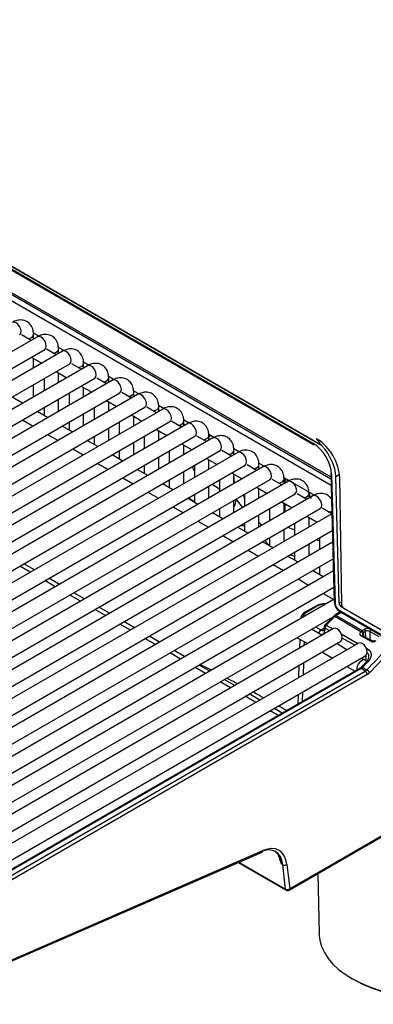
# Model space of a CAD drawing. Header units: millimetres. Extents: x 0 to 200, y 0 to 287.
# Tile 24 of 78: x 162.19 to 165.24, y 84.89 to 93.37. Entities that reach past the tile are written whole.
import ezdxf

# ---------------------------------------------------------------- set-up
doc = ezdxf.new("R2010")
doc.units = ezdxf.units.MM
doc.layers.add('148.255_BW4C_CTM', color=7, linetype='Continuous')
doc.layers.add('Standard', color=7, linetype='Continuous')

# ---------------------------------------------------------------- blocks, each defined once
blk = doc.blocks.new('SE3')
at = {"layer": '148.255_BW4C_CTM', "color": 7, "linetype": 'Continuous'}
for p, q in [((164.8001, 89.6934), (157.8855, 93.6855)), ((164.7962, 89.6979), (157.8897, 93.6854)), ((157.9668, 93.6182), (164.7192, 89.7197)), ((157.972, 93.607), (164.7244, 89.7085)), ((158.7464, 92.9655), (164.8738, 89.4278)), ((158.7568, 92.9433), (164.8743, 89.4114)), ((164.8758, 89.3554), (161.4661, 91.3239)), ((162.2935, 90.6041), (162.2104, 90.652)), ((162.312, 90.6687), (162.3605, 90.6406)), ((162.3135, 90.6156), (162.3135, 90.6544)), ((162.3471, 90.635), (157.7862, 88.0018)), ((157.8487, 87.8935), (162.4096, 90.5267)), ((162.5627, 90.5105), (158.0019, 87.8773)), ((162.5091, 90.4795), (162.4261, 90.5275)), ((162.5276, 90.5442), (162.5762, 90.5161)), ((162.5292, 90.4911), (162.5292, 90.5298)), ((158.0644, 87.769), (162.6252, 90.4022)), ((162.2935, 90.4597), (162.3841, 90.4074)), ((162.3135, 90.3666), (162.3135, 90.4481)), ((162.7248, 90.355), (162.6418, 90.4029)), ((162.7433, 90.4197), (162.7919, 90.3916)), ((162.7449, 90.3666), (162.7449, 90.4053)), ((162.7784, 90.386), (158.2176, 87.7528)), ((162.5091, 90.3352), (162.5998, 90.2829)), ((162.5292, 90.2421), (162.5292, 90.3236)), ((158.2801, 87.6445), (162.8409, 90.2777)), ((162.9941, 90.2615), (158.4332, 87.6283)), ((162.4042, 90.2746), (162.4042, 90.1699)), ((162.9405, 90.2305), (162.8574, 90.2784)), ((162.959, 90.2951), (163.0075, 90.2671)), ((162.9605, 90.2421), (162.9605, 90.2808)), ((158.4957, 87.52), (163.0566, 90.1532)), ((162.3135, 90.1176), (162.3135, 90.2223)), ((162.6199, 90.1501), (162.6199, 90.0454)), ((162.7248, 90.2107), (162.8155, 90.1583)), ((162.7449, 90.1176), (162.7449, 90.1991)), ((163.1561, 90.106), (163.0731, 90.1539)), ((163.1746, 90.1706), (163.2232, 90.1426)), ((163.1762, 90.1176), (163.1762, 90.1563)), ((163.2097, 90.1369), (158.6489, 87.5037)), ((162.2192, 90.0631), (162.1285, 90.1155)), ((162.5292, 89.9931), (162.5292, 90.0978)), ((162.9405, 90.0862), (163.0311, 90.0338)), ((162.9605, 89.9931), (162.9605, 90.0746)), ((158.7114, 87.3955), (163.2722, 90.0287)), ((163.4254, 90.0124), (158.8646, 87.3792)), ((162.4349, 89.9386), (162.3442, 89.991)), ((162.4042, 90.0256), (162.4042, 89.9563)), ((162.7449, 89.8685), (162.7449, 89.9732)), ((162.8355, 90.0256), (162.8355, 89.9209)), ((163.3718, 89.9815), (163.2888, 90.0294)), ((163.3903, 90.0461), (163.4389, 90.0181)), ((163.3919, 89.9931), (163.3919, 90.0318)), ((158.9271, 87.271), (163.4879, 89.9042)), ((163.6411, 89.8879), (159.0802, 87.2547)), ((162.2192, 89.9188), (162.3099, 89.8664)), ((162.6199, 89.9011), (162.6199, 89.8318)), ((163.0512, 89.9011), (163.0512, 89.7964)), ((163.1561, 89.9617), (163.2468, 89.9093)), ((163.1762, 89.8685), (163.1762, 89.9501)), ((163.5875, 89.857), (163.5044, 89.9049)), ((163.606, 89.9216), (163.6545, 89.8936)), ((163.6075, 89.8685), (163.6075, 89.9073)), ((162.6505, 89.8141), (162.5599, 89.8664)), ((162.9605, 89.744), (162.9605, 89.8487)), ((163.3718, 89.8371), (163.4625, 89.7848)), ((163.3919, 89.744), (163.3919, 89.8255)), ((159.1427, 87.1464), (163.7036, 89.7797)), ((163.8567, 89.7634), (159.2959, 87.1302)), ((162.4349, 89.7943), (162.5255, 89.7419)), ((162.8662, 89.6896), (162.7755, 89.7419)), ((162.8355, 89.7766), (162.8355, 89.7073)), ((163.1762, 89.6195), (163.1762, 89.7242)), ((163.2669, 89.7766), (163.2669, 89.6719)), ((163.8031, 89.7324), (163.7201, 89.7804)), ((163.8216, 89.7971), (163.8702, 89.769)), ((163.8232, 89.744), (163.8232, 89.7827)), ((159.3584, 87.0219), (163.9192, 89.6551)), ((164.0724, 89.6389), (159.5116, 87.0057)), ((162.6505, 89.6698), (162.7412, 89.6174)), ((163.0512, 89.652), (163.0512, 89.5828)), ((163.4825, 89.652), (163.4825, 89.5473)), ((163.5875, 89.7126), (163.6781, 89.6603)), ((163.6075, 89.6195), (163.6075, 89.701)), ((164.0188, 89.6079), (163.9358, 89.6559)), ((164.0373, 89.6726), (164.0859, 89.6445)), ((164.0389, 89.6195), (164.0389, 89.6582)), ((163.0819, 89.5651), (162.9912, 89.6174)), ((163.3919, 89.495), (163.3919, 89.5997)), ((163.8031, 89.5881), (163.8938, 89.5358)), ((163.8232, 89.495), (163.8232, 89.5765)), ((164.253, 89.548), (164.3015, 89.52)), ((159.5741, 86.8974), (164.1349, 89.5306)), ((164.2881, 89.5144), (159.7272, 86.8812)), ((162.8662, 89.5452), (162.9569, 89.4929)), ((163.2976, 89.4405), (163.2069, 89.4929)), ((163.2669, 89.5275), (163.2669, 89.4583)), ((163.6075, 89.3705), (163.6075, 89.4752)), ((163.6982, 89.5275), (163.6982, 89.4228)), ((164.0188, 89.4636), (164.1095, 89.4112)), ((164.2345, 89.4834), (164.1515, 89.5313)), ((164.2545, 89.495), (164.2545, 89.5337)), ((159.7897, 86.7729), (164.3506, 89.4061)), ((164.5037, 89.3898), (159.9429, 86.7566)), ((163.0819, 89.4207), (163.1726, 89.3684)), ((163.4825, 89.403), (163.4825, 89.3337)), ((163.9139, 89.403), (163.9139, 89.2983)), ((164.0389, 89.3705), (164.0389, 89.452)), ((164.0443, 89.3736), (164.0389, 89.448)), ((164.4501, 89.3589), (164.3671, 89.4068)), ((164.4686, 89.4235), (164.7329, 89.271)), ((164.4702, 89.3705), (164.4702, 89.4092)), ((164.4808, 89.4165), (164.4775, 89.3747)), ((164.4965, 89.4074), (164.4947, 89.3846)), ((164.873, 89.4584), (164.9023, 88.3498)), ((164.8804, 89.4485), (164.9096, 88.3399)), ((164.9484, 89.448), (164.9157, 89.4291)), ((164.9444, 88.3406), (164.9157, 89.4291)), ((164.9666, 88.3289), (164.9502, 89.4204)), ((163.2976, 89.2962), (163.3882, 89.2439)), ((163.5132, 89.316), (163.4226, 89.3684)), ((163.8232, 89.246), (163.8232, 89.3507)), ((163.8516, 89.367), (163.9139, 89.3266)), ((164.2345, 89.3391), (164.3251, 89.2867)), ((164.2545, 89.246), (164.2545, 89.3275)), ((160.0054, 86.6484), (164.5662, 89.2816)), ((164.7194, 89.2653), (160.1586, 86.6321)), ((163.7289, 89.1915), (163.6382, 89.2439)), ((163.6982, 89.2137), (163.6453, 89.248)), ((163.6982, 89.2785), (163.6982, 89.2092)), ((164.0389, 89.1215), (164.0389, 89.2261)), ((164.0548, 89.2353), (164.057, 89.2339)), ((164.057, 89.2339), (164.0567, 89.2364)), ((164.0571, 89.2338), (164.1134, 89.1645)), ((164.1295, 89.2785), (164.1295, 89.1738)), ((164.4501, 89.2146), (164.5408, 89.1622)), ((164.6658, 89.2344), (164.5828, 89.2823)), ((164.6859, 89.246), (164.6859, 89.2847)), ((160.2211, 86.5239), (164.7819, 89.1571)), ((163.5132, 89.1717), (163.6039, 89.1193)), ((163.9139, 89.154), (163.9139, 89.0847)), ((164.3452, 89.154), (164.3452, 89.0493)), ((164.4702, 89.1215), (164.4702, 89.203)), ((164.4799, 89.1974), (164.474, 89.1237)), ((164.8815, 89.1099), (164.7985, 89.1578)), ((164.8822, 89.1103), (160.3742, 86.5076)), ((163.7289, 89.0472), (163.8196, 88.9948)), ((163.9446, 89.067), (163.8539, 89.1193)), ((164.2545, 88.9969), (164.2545, 89.1016)), ((164.6658, 89.09), (164.7565, 89.0377)), ((164.6859, 88.9969), (164.6859, 89.0785)), ((160.4367, 86.3994), (164.886, 88.9681)), ((164.1602, 88.9425), (164.0696, 88.9948)), ((164.1295, 89.0295), (164.1295, 88.9602)), ((164.4702, 88.8724), (164.4702, 88.9771)), ((164.5039, 88.9966), (164.5609, 88.972)), ((164.5609, 89.0295), (164.5609, 88.9248)), ((164.8815, 88.9655), (164.8861, 88.9628)), ((163.9446, 88.9227), (164.0352, 88.8703)), ((164.3759, 88.818), (164.2852, 88.8703)), ((164.3452, 88.9049), (164.3452, 88.8357)), ((164.7506, 88.8899), (164.7765, 88.8787)), ((164.7765, 88.9049), (164.7765, 88.8003)), ((164.8887, 88.865), (160.5899, 86.3831)), ((164.1602, 88.7981), (164.2509, 88.7458)), ((164.6859, 88.7479), (164.6859, 88.8526)), ((160.6524, 86.2748), (164.8925, 88.7228)), ((164.5916, 88.6934), (164.5009, 88.7458)), ((164.5609, 88.7414), (164.5223, 88.7581)), ((164.5609, 88.7804), (164.5609, 88.7112)), ((164.8952, 88.6197), (160.8056, 86.2586)), ((162.2852, 88.6071), (162.1946, 88.6594)), ((162.3203, 88.6273), (162.2297, 88.6797)), ((164.3759, 88.6736), (164.4666, 88.6213)), ((164.8072, 88.5689), (164.7166, 88.6213)), ((164.7765, 88.6559), (164.7765, 88.5866)), ((162.5009, 88.4825), (162.4102, 88.5349)), ((162.536, 88.5028), (162.4453, 88.5551)), ((164.5916, 88.5491), (164.6822, 88.4968)), ((160.8681, 86.1503), (164.8989, 88.4775)), ((164.9016, 88.3744), (161.0212, 86.1341)), ((162.7166, 88.358), (162.6259, 88.4104)), ((162.7517, 88.3783), (162.661, 88.4306)), ((164.8072, 88.4246), (164.8979, 88.3722)), ((162.9322, 88.2335), (162.8416, 88.2859)), ((162.9673, 88.2538), (162.8767, 88.3061)), ((164.7442, 88.3165), (164.6527, 88.2636)), ((164.7567, 88.3152), (164.6652, 88.2624)), ((164.9444, 88.3406), (164.9662, 88.3532)), ((164.9454, 88.2797), (165.3465, 88.0481)), ((164.9701, 88.315), (164.9623, 88.3105)), ((165.3466, 88.0886), (164.9623, 88.3105)), ((164.9842, 88.2986), (165.3535, 88.0855)), ((161.0837, 86.0258), (164.8922, 88.2246)), ((164.895, 88.2275), (164.8231, 88.154)), ((164.9063, 88.2251), (164.8343, 88.1516)), ((164.9071, 88.237), (164.895, 88.2274)), ((164.9196, 88.2357), (164.9063, 88.2251)), ((165.1317, 88.095), (164.9063, 88.2251)), ((164.9561, 88.2653), (164.9071, 88.237)), ((164.9635, 88.2611), (164.9196, 88.2357)), ((164.9196, 88.2357), (165.1443, 88.106)), ((164.9506, 88.2685), (165.3516, 88.037)), ((164.8962, 88.1222), (161.2369, 86.0095)), ((163.1479, 88.109), (163.0572, 88.1613)), ((163.183, 88.1293), (163.0923, 88.1816)), ((164.7966, 88.0647), (164.706, 88.1171)), ((164.7407, 88.1371), (164.7874, 88.1102)), ((164.7874, 88.1102), (164.8156, 88.1265)), ((164.8159, 88.1373), (164.8154, 88.119)), ((164.8232, 88.1263), (164.8227, 88.1081)), ((164.8633, 88.1032), (164.8232, 88.1263)), ((164.8343, 88.1516), (164.8907, 88.1191)), ((165.1443, 88.106), (165.1622, 88.1163)), ((163.3636, 87.9845), (163.2729, 88.0368)), ((163.3987, 88.0047), (163.308, 88.0571)), ((164.5886, 88.0405), (164.6716, 87.9926)), ((164.6056, 88.0307), (164.6032, 87.9531)), ((164.9633, 88.0771), (165.1064, 87.9946)), ((165.0789, 87.9787), (164.9716, 88.0407)), ((165.1317, 88.095), (165.1391, 88.1025)), ((165.2198, 88.0096), (165.1382, 88.0564)), ((165.1488, 88.0607), (165.1451, 88.0666)), ((165.2312, 88.0135), (165.1496, 88.0603)), ((165.1513, 88.0856), (165.1553, 88.057)), ((165.1728, 88.0983), (165.1549, 88.088)), ((165.1743, 88.0461), (165.1728, 88.0983)), ((165.2901, 88.0506), (165.2082, 88.0979)), ((165.2082, 88.0979), (165.2103, 88.0269)), ((165.2364, 88.0123), (165.2103, 88.0269)), ((161.2994, 85.9013), (164.9587, 88.014)), ((165.1119, 87.9977), (161.4526, 85.885)), ((164.6432, 88.009), (164.6422, 87.9756)), ((165.0123, 87.9402), (164.9216, 87.9926)), ((165.179, 87.9526), (165.1906, 87.9459)), ((165.1824, 87.7672), (165.3665, 87.9594)), ((161.5151, 85.7768), (165.1744, 87.8895)), ((163.5792, 87.86), (163.4886, 87.9123)), ((163.6143, 87.8802), (163.5237, 87.9326)), ((164.7966, 87.9204), (164.8873, 87.8681)), ((165.1708, 87.8487), (165.1373, 87.8681)), ((165.1772, 87.8431), (165.1787, 87.8928)), ((165.3908, 87.9341), (165.2067, 87.7419)), ((165.1207, 87.7785), (161.6365, 85.7669)), ((165.1332, 87.7773), (161.649, 85.7657)), ((163.7949, 87.7354), (163.7042, 87.7878)), ((163.83, 87.7557), (163.7393, 87.8081)), ((164.5987, 87.8061), (164.5954, 87.6995)), ((164.6376, 87.8286), (164.6343, 87.722)), ((165.0123, 87.7959), (165.0815, 87.7559)), ((165.1466, 87.7878), (165.1332, 87.7773)), ((165.1691, 87.7565), (165.1332, 87.7773)), ((165.1784, 87.8342), (165.1353, 87.7902)), ((165.1896, 87.8318), (165.1466, 87.7878)), ((165.1466, 87.7878), (165.1824, 87.7672)), ((161.6849, 85.7449), (165.1691, 87.7565)), ((165.1868, 87.7259), (161.7026, 85.7143)), ((164.0457, 87.6312), (163.955, 87.6835)), ((164.0106, 87.6109), (163.9199, 87.6633)), ((164.2262, 87.4864), (164.1356, 87.5388)), ((164.2613, 87.5067), (164.1707, 87.559)), ((164.5908, 87.5526), (164.5883, 87.4712)), ((164.6298, 87.5751), (164.6273, 87.4937)), ((164.4556, 87.3945), (164.3863, 87.4345)), ((164.4205, 87.3743), (164.3512, 87.4142)), ((164.5137, 85.8693), (166.0402, 86.7507)), ((164.5188, 85.8801), (166.0454, 86.7614)), ((164.5189, 85.8808), (166.045, 86.7619)), ((161.5365, 85.0021), (164.2811, 86.1975)), ((161.5442, 85.0148), (164.2888, 86.2102)), ((164.4196, 86.1733), (164.4479, 86.0956)), ((164.0754, 86.1079), (164.4887, 85.8693)), ((164.0814, 86.1106), (164.4836, 85.8784)), ((164.4479, 86.0956), (164.4341, 86.1375)), ((164.4598, 86.0888), (164.4479, 86.0956)), ((164.4836, 85.8787), (164.4598, 86.0888)), ((164.495, 86.0912), (164.5189, 85.8808)), ((164.7603, 86.0118), (164.7714, 85.496)), ((164.4836, 85.8784), (164.4836, 85.8787)), ((164.5188, 85.8807), (164.5188, 85.8801))]:
    blk.add_line(p, q, dxfattribs=at)
for centre, radius, start, end in [((164.5248, 89.4207), 0.3567, 4.47636, 56.95944), ((164.5055, 89.3192), 0.3855, 185.9892, 192.14696), ((164.1166, 89.3566), 0.3479, 266.66792, 272.14972), ((164.8277, 88.1519), 0.1845, 87.96332, 116.89677), ((164.8277, 88.1777), 0.1547, 89.7059, 117.30003), ((165.0091, 88.3582), 0.1071, 184.54824, 236.90894), ((164.988, 88.3457), 0.0786, 184.22037, 237.21544), ((164.6863, 88.1964), 0.0752, 116.56367, 171.63927), ((164.8409, 88.1365), 0.025, 135.60204, 178.23015), ((165.1905, 88.0613), 0.0619, 75.89519, 117.20145), ((165.149, 88.0964), 0.0239, 4.69316, 56.46936), ((165.2316, 88.0966), 0.0234, 128.75348, 176.90169), ((165.1233, 88.0674), 0.0288, 30.11583, 73.0208), ((165.1586, 88.0765), 0.0117, 128.70482, 152.45102), ((165.19, 88.0618), 0.0404, 63.32222, 115.24348), ((165.2189, 87.9185), 0.0394, 135.89705, 152.33413), ((165.2344, 88.0432), 0.0367, 246.4821, 317.43741), ((165.1304, 87.886), 0.0706, 312.85986, 357.72863), ((154.1747, 68.9258), 21.1746, 62.83635, 63.1317), ((165.0761, 87.8494), 0.0837, 302.17034, 315.13212), ((154.1747, 68.9258), 21.1746, 62.14066, 62.4319), ((154.1747, 68.9258), 21.1746, 61.44834, 61.73976), ((138.9111, 42.4383), 51.7064, 60.40381, 60.48295), ((154.1747, 68.9258), 21.1746, 60.8336, 61.05104), ((164.5012, 85.891), 0.025, 240, 300)]:
    blk.add_arc(centre, radius, start, end, dxfattribs=at)
for centre, major_axis, ratio, start_param, end_param in [((162.1626, 90.7054), (-0.0313, 0.0541), 0.57735, 3.141593, 6.283185), ((162.251, 90.6544), (-0.0625, 0), 0.57735, 1.825901, 3.14123), ((162.3783, 90.5809), (-0.0313, 0.0541), 0.57735, 3.141593, 6.283185), ((162.4667, 90.5298), (-0.0625, 0), 0.57735, 1.825901, 3.14123), ((162.594, 90.4564), (-0.0313, 0.0541), 0.57735, 3.141593, 6.283185), ((162.6824, 90.4053), (-0.0625, 0), 0.57735, 1.825901, 3.14123), ((162.8096, 90.3318), (-0.0313, 0.0541), 0.57735, 3.141593, 6.283185), ((162.898, 90.2808), (-0.0625, 0), 0.57735, 1.825901, 3.14123), ((163.0253, 90.2073), (-0.0313, 0.0541), 0.57735, 3.141593, 6.283185), ((163.1137, 90.1563), (-0.0625, 0), 0.57735, 1.825901, 3.14123), ((163.241, 90.0828), (-0.0313, 0.0541), 0.57735, 3.141593, 6.283185), ((163.3294, 90.0318), (-0.0625, 0), 0.57735, 1.825901, 3.14123), ((163.4567, 89.9583), (-0.0313, 0.0541), 0.57735, 3.141593, 6.283185), ((163.545, 89.9073), (-0.0625, 0), 0.57735, 1.825901, 3.14123), ((163.6723, 89.8338), (-0.0313, 0.0541), 0.57735, 3.141593, 6.283185), ((163.7607, 89.7827), (-0.0625, 0), 0.57735, 1.825901, 3.14123), ((164.2592, 89.1806), (0.3712, -0.643), 0.57735, 3.283189, 3.336258), ((163.888, 89.7093), (-0.0313, 0.0541), 0.57735, 3.141593, 6.283185), ((164.7369, 89.7302), (0.0125, 0.0217), 0.57735, 2.369284, 3.926991), ((164.7558, 89.5287), (0.1375, -0.2382), 0.57735, 0.802851, 2.356194), ((163.9764, 89.6582), (-0.0625, 0), 0.57735, 1.825901, 3.14123), ((164.1037, 89.5847), (-0.0313, 0.0541), 0.57735, 3.141593, 6.283185), ((164.7213, 89.5375), (0.1402, -0.2366), 0.569744, 0.796476, 1.919833), ((164.192, 89.5337), (-0.0625, 0), 0.57735, 1.825901, 3.14123), ((164.3193, 89.4602), (-0.0313, 0.0541), 0.57735, 3.141593, 6.283185), ((164.898, 89.459), (0.025, 0.0007), 0.574694, 2.341107, 3.911675), ((164.4077, 89.4092), (-0.0625, 0), 0.57735, 1.825901, 3.14123), ((164.535, 89.3357), (-0.0313, 0.0541), 0.57735, 3.141593, 6.283185), ((164.2592, 89.1806), (0.3712, -0.643), 0.57735, 1.339486, 1.4292), ((163.9509, 89.1727), (0.0816, 0.1259), 0.541027, 4.991381, 5.526622), ((164.6234, 89.2847), (-0.0625, 0), 0.57735, 1.825901, 3.14123), ((164.7507, 89.2112), (-0.0313, 0.0541), 0.57735, 3.141593, 6.283185), ((164.839, 89.1602), (-0.0625, 0), 0.57735, 1.825901, 2.319883), ((164.3016, 89.2006), (-0.1225, 0.2122), 0.57735, -4.201999, -4.038844), ((164.7567, 88.2948), (0.0125, -0.0217), 0.57735, 2.356194, 3.141593), ((164.9273, 88.3504), (0.025, 0.0007), 0.574694, 3.141593, 3.911675), ((164.9621, 88.3308), (0.0127, -0.0215), 0.569744, 3.938068, 5.491411), ((164.9631, 88.2902), (0.0125, 0.0217), 0.57735, 2.369284, 3.141593), ((164.9842, 88.319), (-0.0125, 0.0217), 0.57735, 0.802851, 2.356194), ((164.6652, 88.242), (0.0125, -0.0217), 0.57735, 2.356194, 3.141582), ((164.9129, 88.21), (0.0179, -0.0175), 0.311422, 2.229281, 3.141593), ((164.9196, 88.2153), (0.0125, -0.0217), 0.57735, 2.356194, 3.142336), ((164.7874, 88.0898), (-0.0125, -0.0217), 0.57735, 3.926991, 5.462856), ((164.7697, 88.1408), (-0.0375, 0.065), 0.57735, 2.51026, 3.891951), ((164.7874, 88.151), (-0.025, 0.0433), 0.57735, 2.356194, 3.140935), ((164.8404, 88.1183), (0.025, -0.0008), 0.597222, 3.141593, 3.945136), ((164.8409, 88.1365), (0.025, -0.0008), 0.597222, 3.141593, 3.945136), ((164.8409, 88.1365), (0.0179, -0.0175), 0.311422, 2.229281, 3.141593), ((164.8409, 88.1365), (0.0125, 0.0217), 0.57735, 1.169371, 2.356194), ((164.9274, 88.0681), (-0.0313, 0.0541), 0.57735, 3.141593, 6.283185), ((165.1452, 88.0646), (0.0241, 0.0438), 0.591335, 0.772515, 0.920508), ((165.1443, 88.0937), (-0.0075, 0.013), 0.57735, 3.962031, 5.497787), ((164.6198, 88.0946), (0.0312, 0.0541), 0.57735, 2.919772, 3.141593), ((165.1407, 88.0913), (0.009, -0.012), 0.488885, 0.754074, 2.290214), ((165.1558, 88.0589), (0.0165, 0.0309), 0.597209, 0.766606, 0.914599), ((165.1926, 88.0167), (0.025, 0.0004), 0.567188, 0.776973, 1.294221), ((165.1431, 87.9436), (-0.0313, 0.0541), 0.57735, 3.141593, 6.283185), ((165.1396, 87.7946), (0.0312, 0.0541), 0.57735, 0, 2.456955), ((165.1691, 87.7974), (-0.025, -0.0433), 0.57735, 0.785398, 1.169371), ((165.1396, 87.7946), (0.0312, 0.0541), 0.57735, 5.87592, 6.283185), ((165.189, 87.7521), (0.0181, -0.0173), 0.319031, 0.655031, 2.225827), ((165.1691, 87.7361), (0.0125, -0.0217), 0.57735, 0.785398, 2.356194), ((165.1868, 87.7872), (-0.0375, -0.065), 0.57735, 0.785398, 1.169371), ((164.2422, 85.9323), (-0.155, -0.2685), 0.57735, 2.478368, 3.804818), ((164.2599, 85.9221), (-0.1675, -0.2901), 0.57735, 2.478368, 3.804818), ((164.2711, 86.2204), (-0.01, 0.0229), 0.643408, 3.141593, 3.996013), ((164.4773, 86.1014), (0.0248, 0.0028), 0.643408, 3.857969, 5.428765), ((164.5011, 85.8913), (0.0249, 0.0024), 0.653362, 3.867936, 5.434463), ((164.5012, 85.891), (-0.0249, -0.0021), 0.663095, 0.73631, 2.302837), ((164.5012, 85.891), (0.0125, 0.0217), 0.57735, 2.478368, 3.141593), ((164.5012, 85.891), (-0.0125, 0.0217), 0.57735, 3.141593, 3.891951), ((165.7388, 85.5029), (-0.9676, 0), 0.57735, 0.012343, 3.12925), ((165.7388, 85.4829), (0.9426, 0), 0.57735, 3.932044, 5.492734)]:
    blk.add_ellipse(centre, major_axis=major_axis, ratio=ratio, start_param=start_param, end_param=end_param, dxfattribs=at)
for points, degree, knots in [([(162.3135, 90.6544), (162.3129, 90.6678), (162.3109, 90.695), (162.2932, 90.7363), (162.258, 90.7687), (162.2143, 90.7824), (162.1695, 90.778), (162.1451, 90.7665), (162.1314, 90.7595)], 3, [0, 0, 0, 0, 0.13666, 0.327302, 0.497651, 0.675887, 0.843282, 1, 1, 1, 1]), ([(162.5292, 90.5298), (162.5286, 90.5432), (162.5266, 90.5705), (162.5088, 90.6118), (162.4737, 90.6441), (162.43, 90.6579), (162.3852, 90.6535), (162.3608, 90.6419), (162.3471, 90.635)], 3, [0, 0, 0, 0, 0.13666, 0.327302, 0.497651, 0.675887, 0.843282, 1, 1, 1, 1]), ([(162.7449, 90.4053), (162.7442, 90.4187), (162.7423, 90.4459), (162.7245, 90.4873), (162.6894, 90.5196), (162.6456, 90.5334), (162.6008, 90.529), (162.5764, 90.5174), (162.5627, 90.5105)], 3, [0, 0, 0, 0, 0.13666, 0.327302, 0.497651, 0.675887, 0.843282, 1, 1, 1, 1]), ([(162.9605, 90.2808), (162.9599, 90.2942), (162.9579, 90.3214), (162.9402, 90.3628), (162.905, 90.3951), (162.8613, 90.4088), (162.8165, 90.4045), (162.7921, 90.3929), (162.7784, 90.386)], 3, [0, 0, 0, 0, 0.13666, 0.327302, 0.497651, 0.675887, 0.843282, 1, 1, 1, 1]), ([(163.1762, 90.1563), (163.1756, 90.1697), (163.1736, 90.1969), (163.1559, 90.2382), (163.1207, 90.2706), (163.077, 90.2843), (163.0322, 90.28), (163.0078, 90.2684), (162.9941, 90.2615)], 3, [0, 0, 0, 0, 0.13666, 0.327302, 0.497651, 0.675887, 0.843282, 1, 1, 1, 1]), ([(163.3919, 90.0318), (163.3912, 90.0452), (163.3893, 90.0724), (163.3715, 90.1137), (163.3364, 90.1461), (163.2926, 90.1598), (163.2478, 90.1554), (163.2234, 90.1439), (163.2097, 90.1369)], 3, [0, 0, 0, 0, 0.13666, 0.327302, 0.497651, 0.675887, 0.843282, 1, 1, 1, 1]), ([(163.6075, 89.9073), (163.6069, 89.9207), (163.6049, 89.9479), (163.5872, 89.9892), (163.552, 90.0216), (163.5083, 90.0353), (163.4635, 90.0309), (163.4391, 90.0194), (163.4254, 90.0124)], 3, [0, 0, 0, 0, 0.13666, 0.327302, 0.497651, 0.675887, 0.843282, 1, 1, 1, 1]), ([(163.8232, 89.7827), (163.8226, 89.7962), (163.8206, 89.8234), (163.8029, 89.8647), (163.7677, 89.897), (163.724, 89.9108), (163.6792, 89.9064), (163.6548, 89.8949), (163.6411, 89.8879)], 3, [0, 0, 0, 0, 0.13666, 0.327302, 0.497651, 0.675887, 0.843282, 1, 1, 1, 1]), ([(164.0389, 89.6582), (164.0382, 89.6716), (164.0363, 89.6989), (164.0185, 89.7402), (163.9834, 89.7725), (163.9396, 89.7863), (163.8948, 89.7819), (163.8704, 89.7703), (163.8567, 89.7634)], 3, [0, 0, 0, 0, 0.13666, 0.327302, 0.497651, 0.675887, 0.843282, 1, 1, 1, 1]), ([(164.748, 89.7581), (164.7494, 89.7565), (164.752, 89.7532), (164.7558, 89.7485), (164.7592, 89.7442), (164.7619, 89.7405), (164.7662, 89.735), (164.7722, 89.7273), (164.7802, 89.7171), (164.7881, 89.7074), (164.7936, 89.701), (164.7962, 89.6979)], 3, [0.2063746, 0.2063746, 0.2063746, 0.2063746, 0.2801056, 0.3517361, 0.4124996, 0.4623988, 0.5014389, 0.6380966, 0.7665389, 0.8870562, 1, 1, 1, 1]), ([(164.2545, 89.5337), (164.2539, 89.5471), (164.252, 89.5743), (164.2342, 89.6157), (164.199, 89.648), (164.1553, 89.6617), (164.1105, 89.6574), (164.0861, 89.6458), (164.0724, 89.6389)], 3, [0, 0, 0, 0, 0.13666, 0.327302, 0.497651, 0.675887, 0.843282, 1, 1, 1, 1]), ([(163.6823, 89.5185), (163.6824, 89.5177), (163.6826, 89.5151), (163.6833, 89.5106), (163.6847, 89.505), (163.6864, 89.4994), (163.6886, 89.4939), (163.6912, 89.4884), (163.6943, 89.4829), (163.6966, 89.4794), (163.6978, 89.4776)], 3, [0.5016783, 0.5016783, 0.5016783, 0.5016783, 0.5148895, 0.5493944, 0.5839217, 0.6184714, 0.6530436, 0.6876381, 0.7222552, 0.7568946, 0.7568946, 0.7568946, 0.7568946]), ([(164.4702, 89.4092), (164.4696, 89.4226), (164.4676, 89.4498), (164.4499, 89.4911), (164.4147, 89.5235), (164.371, 89.5372), (164.3262, 89.5329), (164.3018, 89.5213), (164.2881, 89.5144)], 3, [0, 0, 0, 0, 0.13666, 0.327302, 0.497651, 0.675887, 0.843282, 1, 1, 1, 1]), ([(164.6859, 89.2847), (164.6852, 89.2981), (164.6833, 89.3253), (164.6655, 89.3666), (164.6304, 89.399), (164.5866, 89.4127), (164.5418, 89.4083), (164.5175, 89.3968), (164.5037, 89.3898)], 3, [0, 0, 0, 0, 0.13666, 0.327302, 0.497651, 0.675887, 0.843282, 1, 1, 1, 1]), ([(164.8794, 89.2388), (164.8788, 89.2397), (164.8696, 89.2528), (164.846, 89.2745), (164.8023, 89.2882), (164.7575, 89.2838), (164.7331, 89.2723), (164.7194, 89.2653)], 3, [0.3149035, 0.3149035, 0.3149035, 0.3149035, 0.327302, 0.497651, 0.6758867, 0.8432817, 1, 1, 1, 1]), ([(164.3436, 88.8389), (164.3433, 88.8391), (164.3416, 88.8404), (164.3384, 88.8428), (164.3345, 88.8461), (164.3309, 88.8495), (164.3276, 88.8529), (164.3247, 88.8563), (164.322, 88.8597), (164.3197, 88.8631), (164.3175, 88.8664), (164.3136, 88.8734), (164.311, 88.8795), (164.3095, 88.8847), (164.3095, 88.8848)], 3, [0.1924406, 0.1924406, 0.1924406, 0.1924406, 0.1985632, 0.235012, 0.2705255, 0.3051572, 0.3389564, 0.3719697, 0.4042417, 0.4358164, 0.4667381, 0.4970525, 0.6257305, 0.628611, 0.628611, 0.628611, 0.628611]), ([(164.6652, 88.2624), (164.6512, 88.2543), (164.6435, 88.2435), (164.6359, 88.2329), (164.6359, 88.2215), (164.6359, 88.2213), (164.6359, 88.2211)], 2, [0, 0, 0, 0.25, 0.25, 0.5, 0.5, 0.5050144, 0.5050144, 0.5050144]), ([(164.8154, 88.119), (164.8149, 88.1155), (164.8142, 88.1095), (164.8124, 88.1077), (164.8123, 88.1077), (164.8123, 88.1077)], 3, [0, 0, 0, 0, 0.382648, 0.769761, 1, 1, 1, 1]), ([(165.1382, 88.0564), (165.1333, 88.0592), (165.1302, 88.0635), (165.1272, 88.0677), (165.1263, 88.073), (165.1254, 88.0783), (165.1268, 88.0839), (165.1282, 88.0896), (165.1317, 88.095)], 2, [0, 0, 0, 0.25, 0.25, 0.5, 0.5, 0.75, 0.75, 1, 1, 1]), ([(165.1487, 88.0607), (165.1483, 88.0609), (165.1479, 88.061), (165.1447, 88.0613), (165.1412, 88.0595), (165.1382, 88.0564)], 3, [0.4256225, 0.4256225, 0.4256225, 0.4256225, 0.5, 0.5, 1, 1, 1, 1]), ([(165.1482, 88.0819), (165.1477, 88.0808), (165.1466, 88.0787), (165.1456, 88.0756), (165.145, 88.0728), (165.1448, 88.0703), (165.1448, 88.0682), (165.145, 88.0669), (165.1451, 88.0664)], 3, [0, 0, 0, 0, 0.1095408, 0.2094855, 0.2998465, 0.3806419, 0.4518983, 0.5085682, 0.5085682, 0.5085682, 0.5085682]), ([(165.2549, 88.02), (165.2527, 88.0181), (165.249, 88.015), (165.242, 88.0124), (165.2354, 88.0119), (165.2322, 88.0131), (165.2304, 88.0139)], 3, [0, 0, 0, 0, 0.276633, 0.530452, 0.770696, 1, 1, 1, 1]), ([(165.1906, 87.9459), (165.2047, 87.9378), (165.2122, 87.9247), (165.2198, 87.9117), (165.2196, 87.8956), (165.2195, 87.8796), (165.2117, 87.863), (165.2039, 87.8464), (165.1896, 87.8318)], 2, [0, 0, 0, 0.25, 0.25, 0.5, 0.5, 0.75, 0.75, 1, 1, 1]), ([(165.2304, 88.0139), (165.23, 88.014), (165.2295, 88.0141), (165.226, 88.0144), (165.2224, 88.0122), (165.2198, 88.0096)], 3, [0.4233976, 0.4233976, 0.4233976, 0.4233976, 0.5058137, 0.5058137, 1, 1, 1, 1]), ([(165.2012, 87.8798), (165.2012, 87.8802), (165.2013, 87.8841), (165.2007, 87.8913), (165.1979, 87.9007), (165.1933, 87.9088), (165.1891, 87.9135), (165.1868, 87.9155), (165.1867, 87.9155)], 3, [0.5091744, 0.5091744, 0.5091744, 0.5091744, 0.5206375, 0.6235675, 0.7224501, 0.8177757, 0.9100916, 0.9116052, 0.9116052, 0.9116052, 0.9116052]), ([(165.1332, 87.7773), (165.1287, 87.7799), (165.1242, 87.7804), (165.1208, 87.7786), (165.1208, 87.7786), (165.1207, 87.7785)], 3, [0, 0, 0, 0, 0.5, 0.5, 0.5110057, 0.5110057, 0.5110057, 0.5110057]), ([(165.1466, 87.7878), (165.1421, 87.7905), (165.1383, 87.7916), (165.1359, 87.7907), (165.1356, 87.7905), (165.1354, 87.7902)], 3, [0, 0, 0, 0, 0.5, 0.5, 0.5925364, 0.5925364, 0.5925364, 0.5925364]), ([(165.1896, 87.8318), (165.1852, 87.8345), (165.1814, 87.8356), (165.179, 87.8347), (165.1787, 87.8345), (165.1784, 87.8342)], 3, [0, 0, 0, 0, 0.5, 0.5, 0.5925426, 0.5925426, 0.5925426, 0.5925426]), ([(164.3807, 86.2103), (164.3813, 86.21), (164.3844, 86.2082), (164.3898, 86.2046), (164.3968, 86.1992), (164.4035, 86.1931), (164.4099, 86.1864), (164.4159, 86.1789), (164.4216, 86.1709), (164.4268, 86.1621), (164.4316, 86.1527), (164.4359, 86.1425), (164.4398, 86.1318), (164.4431, 86.1204), (164.4459, 86.1083), (164.4472, 86.0999), (164.4479, 86.0956)], 3, [0.4991846, 0.4991846, 0.4991846, 0.4991846, 0.5076102, 0.5429396, 0.5786933, 0.6148714, 0.6514738, 0.6885007, 0.7259521, 0.7638279, 0.8021284, 0.8408534, 0.880003, 0.9195773, 0.9595763, 1, 1, 1, 1])]:
    blk.add_open_spline(points, degree=degree, knots=knots, dxfattribs=at)

msp = doc.modelspace()

# ---------------------------------------------------------------- block references
at = {"layer": 'Standard'}
msp.add_blockref('SE3', (0, 0), dxfattribs=at)

doc.saveas('drawing.dxf')
